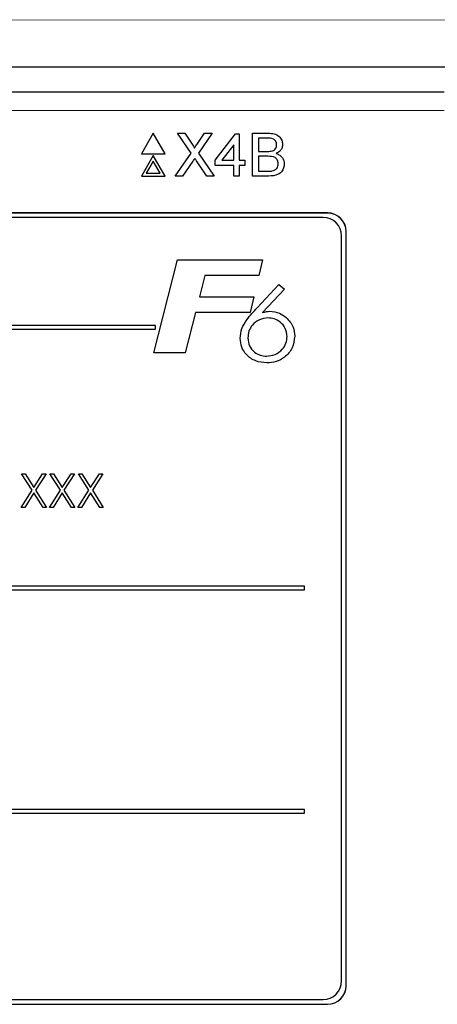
# Paper-space layout 'Blatt3' of a CAD drawing. Header units: millimetres. Extents: x 5 to 418, y 2 to 292.
# Tile 32 of 50: x 119 to 125, y 182 to 195. Entities that reach past the tile are written whole.
import ezdxf

# ---------------------------------------------------------------- set-up
doc = ezdxf.new("R2010")
doc.units = ezdxf.units.MM

psp = doc.layouts.new('Blatt3')

# ---------------------------------------------------------------- linework, layer by layer
at = {"color": 7, "linetype": 'Continuous', "lineweight": 18}
for p, q in [((117.3338, 195.484), (129.9952, 195.4719)), ((127.0575, 194.8498), (117.2997, 194.8591)), ((124.8586, 194.2651), (109.1, 194.2651)), ((123.2918, 192.8883), (123.2918, 192.8901)), ((123.54, 192.6401), (123.5418, 192.6401)), ((123.54, 182.5151), (123.5418, 182.5151)), ((123.2918, 182.2668), (123.2918, 182.2651))]:
    psp.add_line(p, q, dxfattribs=at)
at = {"color": 7, "linetype": 'Continuous', "lineweight": 25}
for p, q in [((105.3963, 194.8498), (127.0575, 194.8498)), ((109.1, 194.5151), (124.8586, 194.5151)), ((120.9525, 193.9595), (120.7937, 193.6845)), ((121.1113, 193.6845), (120.9525, 193.9595)), ((121.4597, 193.6938), (121.2767, 193.9595)), ((121.2767, 193.9595), (121.3744, 193.9595)), ((121.3744, 193.9595), (121.4747, 193.8139)), ((121.5421, 193.8138), (121.642, 193.9595)), ((121.7411, 193.9595), (121.5581, 193.6929)), ((121.642, 193.9595), (121.7411, 193.9595)), ((121.7819, 193.5982), (122.0546, 193.9521)), ((122.0546, 193.9521), (122.1062, 193.9521)), ((122.1062, 193.9521), (122.1062, 193.5982)), ((122.2832, 193.3845), (122.2832, 193.9595)), ((122.2832, 193.9595), (122.4984, 193.9595)), ((122.0325, 193.8053), (121.8729, 193.5982)), ((122.0325, 193.5982), (122.0325, 193.8053)), ((122.3643, 193.8931), (122.3643, 193.7162)), ((122.4738, 193.8931), (122.3643, 193.8931)), ((120.7937, 193.6845), (121.1113, 193.6845)), ((120.9525, 193.6595), (120.7937, 193.3845)), ((121.1113, 193.3845), (120.9525, 193.6595)), ((121.2472, 193.3845), (121.4597, 193.6938)), ((121.5581, 193.6929), (121.7706, 193.3845)), ((122.3643, 193.7162), (122.4828, 193.7162)), ((120.9525, 193.5845), (120.8587, 193.422)), ((121.0463, 193.422), (120.9525, 193.5845)), ((121.4822, 193.5824), (121.3461, 193.3845)), ((121.6728, 193.3845), (121.5329, 193.5876)), ((121.7819, 193.5245), (121.7819, 193.5982)), ((121.8729, 193.5982), (122.0325, 193.5982)), ((122.1062, 193.5982), (122.18, 193.5982)), ((122.18, 193.5982), (122.18, 193.5245)), ((122.3643, 193.6498), (122.3643, 193.4508)), ((122.491, 193.6498), (122.3643, 193.6498)), ((120.8587, 193.422), (121.0463, 193.422)), ((122.0325, 193.5245), (121.7819, 193.5245)), ((122.0325, 193.3845), (122.0325, 193.5245)), ((122.18, 193.5245), (122.1062, 193.5245)), ((122.1062, 193.5245), (122.1062, 193.3845)), ((122.3643, 193.4508), (122.5003, 193.4508)), ((120.7937, 193.3845), (121.1113, 193.3845)), ((121.3461, 193.3845), (121.2472, 193.3845)), ((121.7706, 193.3845), (121.6728, 193.3845)), ((122.1062, 193.3845), (122.0325, 193.3845)), ((122.499, 193.3845), (122.2832, 193.3845)), ((123.2918, 192.8901), (110.6668, 192.8901)), ((123.2918, 192.8883), (110.6668, 192.8883)), ((123.231, 192.8293), (110.731, 192.8293)), ((123.54, 182.5151), (123.54, 192.6401)), ((123.5418, 182.5151), (123.5418, 192.6401)), ((123.481, 182.5793), (123.481, 192.5793)), ((120.9601, 191.0099), (121.2788, 192.2599)), ((121.2788, 192.2599), (122.4184, 192.2599)), ((122.4184, 192.2599), (122.3698, 192.0516)), ((121.6462, 192.0516), (121.5726, 191.7631)), ((122.3698, 192.0516), (121.6462, 192.0516)), ((122.3452, 191.6164), (122.6388, 191.9279)), ((122.715, 191.8644), (122.4201, 191.5515)), ((122.6388, 191.9279), (122.715, 191.8644)), ((121.5726, 191.7631), (122.3025, 191.7631)), ((122.3025, 191.7631), (122.2539, 191.5548)), ((121.5195, 191.5548), (121.3805, 191.0099)), ((122.2539, 191.5548), (121.5195, 191.5548)), ((120.981, 191.3793), (113.231, 191.3793)), ((113.231, 191.3293), (120.981, 191.3293)), ((120.981, 191.3293), (120.981, 191.3793)), ((121.3805, 191.0099), (120.9601, 191.0099)), ((119.1856, 189.387), (119.2322, 189.387)), ((119.3267, 189.1666), (119.1856, 189.387)), ((119.2322, 189.387), (119.35, 189.203)), ((119.35, 189.203), (119.4678, 189.387)), ((119.5144, 189.387), (119.3733, 189.1666)), ((119.4678, 189.387), (119.5144, 189.387)), ((119.5663, 189.387), (119.6129, 189.387)), ((119.7075, 189.1666), (119.5663, 189.387)), ((119.6129, 189.387), (119.7308, 189.203)), ((119.7308, 189.203), (119.8486, 189.387)), ((119.8952, 189.387), (119.7541, 189.1666)), ((119.8486, 189.387), (119.8952, 189.387)), ((119.9471, 189.387), (119.9937, 189.387)), ((120.0883, 189.1666), (119.9471, 189.387)), ((119.9937, 189.387), (120.1115, 189.203)), ((120.1115, 189.203), (120.2293, 189.387)), ((120.276, 189.387), (120.1349, 189.1666)), ((120.2293, 189.387), (120.276, 189.387)), ((119.1798, 188.937), (119.3267, 189.1666)), ((119.3733, 189.1666), (119.5202, 188.937)), ((119.5606, 188.937), (119.7075, 189.1666)), ((119.7541, 189.1666), (119.901, 188.937)), ((119.9413, 188.937), (120.0883, 189.1666)), ((120.1349, 189.1666), (120.2817, 188.937)), ((119.35, 189.1301), (119.2264, 188.937)), ((119.4736, 188.937), (119.35, 189.1301)), ((119.7308, 189.1301), (119.6072, 188.937)), ((119.8543, 188.937), (119.7308, 189.1301)), ((120.1115, 189.1301), (119.9879, 188.937)), ((120.2351, 188.937), (120.1115, 189.1301)), ((119.2264, 188.937), (119.1798, 188.937)), ((119.5202, 188.937), (119.4736, 188.937)), ((119.6072, 188.937), (119.5606, 188.937)), ((119.901, 188.937), (119.8543, 188.937)), ((119.9879, 188.937), (119.9413, 188.937)), ((120.2817, 188.937), (120.2351, 188.937)), ((122.981, 187.8793), (110.981, 187.8793)), ((122.981, 187.8293), (122.981, 187.8793)), ((110.981, 187.8293), (122.981, 187.8293)), ((122.981, 184.8793), (110.981, 184.8793)), ((110.981, 184.8293), (122.981, 184.8293)), ((122.981, 184.8293), (122.981, 184.8793)), ((110.731, 182.3293), (123.231, 182.3293)), ((110.6668, 182.2668), (123.2918, 182.2668)), ((110.6668, 182.2651), (123.2918, 182.2651))]:
    psp.add_line(p, q, dxfattribs=at)
for centre, radius, start, end in [((123.2918, 192.6401), 0.25, 0, 90), ((123.2918, 192.6401), 0.2483, 0, 90), ((123.231, 192.5793), 0.25, 0, 90), ((123.231, 182.5793), 0.25, 270, 0), ((123.2918, 182.5151), 0.2483, 270, 0), ((123.2918, 182.5151), 0.25, 270, 0)]:
    psp.add_arc(centre, radius, start, end, dxfattribs=at)
for points, knots in [([(122.4984, 193.9595), (122.524, 193.9586), (122.5748, 193.957), (122.6412, 193.9253), (122.6807, 193.8702), (122.686, 193.8303), (122.6886, 193.8104)], [0, 0, 0, 0, 0.2811177, 0.5600236, 0.7801122, 1, 1, 1, 1]), ([(121.4747, 193.8139), (121.4811, 193.8041), (121.4901, 193.7905), (121.5012, 193.7725), (121.5034, 193.7635), (121.5045, 193.759)], [0, 0, 0, 0, 0.5612848, 0.781763, 1, 1, 1, 1]), ([(121.5045, 193.759), (121.5115, 193.7693), (121.524, 193.7875), (121.5366, 193.8057), (121.5421, 193.8138)], [0, 0, 0, 0, 0.5599921, 1, 1, 1, 1]), ([(122.6075, 193.8033), (122.6058, 193.8189), (122.6032, 193.8424), (122.5856, 193.8687), (122.5466, 193.8959), (122.5061, 193.8943), (122.4738, 193.8931)], [0, 0, 0, 0, 0.2495138, 0.3750243, 0.5002466, 1, 1, 1, 1]), ([(122.5519, 193.723), (122.5611, 193.7267), (122.5794, 193.7341), (122.6033, 193.762), (122.6059, 193.7876), (122.6075, 193.8033)], [0, 0, 0, 0, 0.28086908, 0.56106486, 1, 1, 1, 1]), ([(122.6886, 193.8104), (122.687, 193.7956), (122.6838, 193.7659), (122.656, 193.7184), (122.6227, 193.6987), (122.6023, 193.6867)], [0, 0, 0, 0, 0.2803314, 0.5607985, 1, 1, 1, 1]), ([(122.4828, 193.7162), (122.4958, 193.7162), (122.5191, 193.7162), (122.5419, 193.7209), (122.5519, 193.723)], [0, 0, 0, 0, 0.5603796, 1, 1, 1, 1]), ([(122.6023, 193.6867), (122.6191, 193.6806), (122.6524, 193.6685), (122.6878, 193.6324), (122.7079, 193.5909), (122.7098, 193.5631), (122.7107, 193.5492)], [0, 0, 0, 0, 0.2802156, 0.5596728, 0.7797121, 1, 1, 1, 1]), ([(121.5092, 193.6219), (121.5042, 193.6145), (121.4951, 193.6014), (121.4861, 193.5882), (121.4822, 193.5824)], [0, 0, 0, 0, 0.559993, 1, 1, 1, 1]), ([(121.5329, 193.5876), (121.5284, 193.594), (121.5205, 193.6054), (121.5127, 193.6168), (121.5092, 193.6219)], [0, 0, 0, 0, 0.5600024, 1, 1, 1, 1]), ([(122.6296, 193.5503), (122.6279, 193.5668), (122.6252, 193.5914), (122.6064, 193.6188), (122.5674, 193.6494), (122.5249, 193.6497), (122.491, 193.6498)], [0, 0, 0, 0, 0.2498051, 0.375552, 0.5011575, 1, 1, 1, 1]), ([(122.7107, 193.5492), (122.7089, 193.5302), (122.7053, 193.4923), (122.6773, 193.441), (122.6104, 193.3887), (122.545, 193.3862), (122.499, 193.3845)], [0, 0, 0, 0, 0.1871411, 0.3743195, 0.5607818, 1, 1, 1, 1]), ([(122.5495, 193.4536), (122.5621, 193.4567), (122.5874, 193.4629), (122.614, 193.4892), (122.6278, 193.5199), (122.629, 193.5402), (122.6296, 193.5503)], [0, 0, 0, 0, 0.2802872, 0.5590186, 0.7794044, 1, 1, 1, 1]), ([(122.5003, 193.4508), (122.5095, 193.4508), (122.526, 193.4508), (122.5423, 193.4527), (122.5495, 193.4536)], [0, 0, 0, 0, 0.5600906, 1, 1, 1, 1]), ([(122.1196, 191.2056), (122.1242, 191.2506), (122.1334, 191.3408), (122.2204, 191.4795), (122.2978, 191.5645), (122.3452, 191.6164)], [0, 0, 0, 0, 0.2793652, 0.559156, 1, 1, 1, 1]), ([(122.4201, 191.5515), (122.4373, 191.5568), (122.4681, 191.5662), (122.5001, 191.5681), (122.5142, 191.569)], [0, 0, 0, 0, 0.5601306, 1, 1, 1, 1]), ([(122.5142, 191.569), (122.5601, 191.5645), (122.6421, 191.5566), (122.7078, 191.5078), (122.7368, 191.4862)], [0, 0, 0, 0, 0.5592823, 1, 1, 1, 1]), ([(122.4912, 191.4792), (122.4515, 191.4746), (122.3721, 191.4654), (122.2838, 191.3927), (122.2298, 191.3043), (122.2247, 191.2418), (122.2222, 191.2106)], [0, 0, 0, 0, 0.279557, 0.5592952, 0.779532, 1, 1, 1, 1]), ([(122.7478, 191.2316), (122.7435, 191.269), (122.7348, 191.3437), (122.663, 191.424), (122.579, 191.4722), (122.5205, 191.4769), (122.4912, 191.4792)], [0, 0, 0, 0, 0.2794801, 0.5590969, 0.7794295, 1, 1, 1, 1]), ([(122.7368, 191.4862), (122.7736, 191.4459), (122.8395, 191.3737), (122.847, 191.2771), (122.8504, 191.2344)], [0, 0, 0, 0, 0.5587377, 1, 1, 1, 1]), ([(122.475, 190.8767), (122.4243, 190.8814), (122.3229, 190.8909), (122.2046, 190.9755), (122.1305, 191.086), (122.1232, 191.1657), (122.1196, 191.2056)], [0, 0, 0, 0, 0.280043, 0.5596915, 0.7797753, 1, 1, 1, 1]), ([(122.2222, 191.2106), (122.2262, 191.174), (122.2342, 191.1009), (122.303, 191.0209), (122.3853, 190.9737), (122.4425, 190.9688), (122.4712, 190.9664)], [0, 0, 0, 0, 0.2796403, 0.5591843, 0.7795214, 1, 1, 1, 1]), ([(122.4712, 190.9664), (122.5109, 190.9715), (122.5905, 190.9816), (122.6834, 191.0488), (122.7404, 191.1371), (122.7454, 191.2001), (122.7478, 191.2316)], [0, 0, 0, 0, 0.27963471, 0.55973248, 0.77965542, 1, 1, 1, 1]), ([(122.8504, 191.2344), (122.8439, 191.1801), (122.831, 191.0714), (122.7262, 190.9545), (122.6028, 190.8863), (122.5176, 190.8799), (122.475, 190.8767)], [0, 0, 0, 0, 0.2794196, 0.5589953, 0.7793693, 1, 1, 1, 1])]:
    psp.add_open_spline(points, degree=3, knots=knots, dxfattribs=at)

doc.saveas('drawing.dxf')
